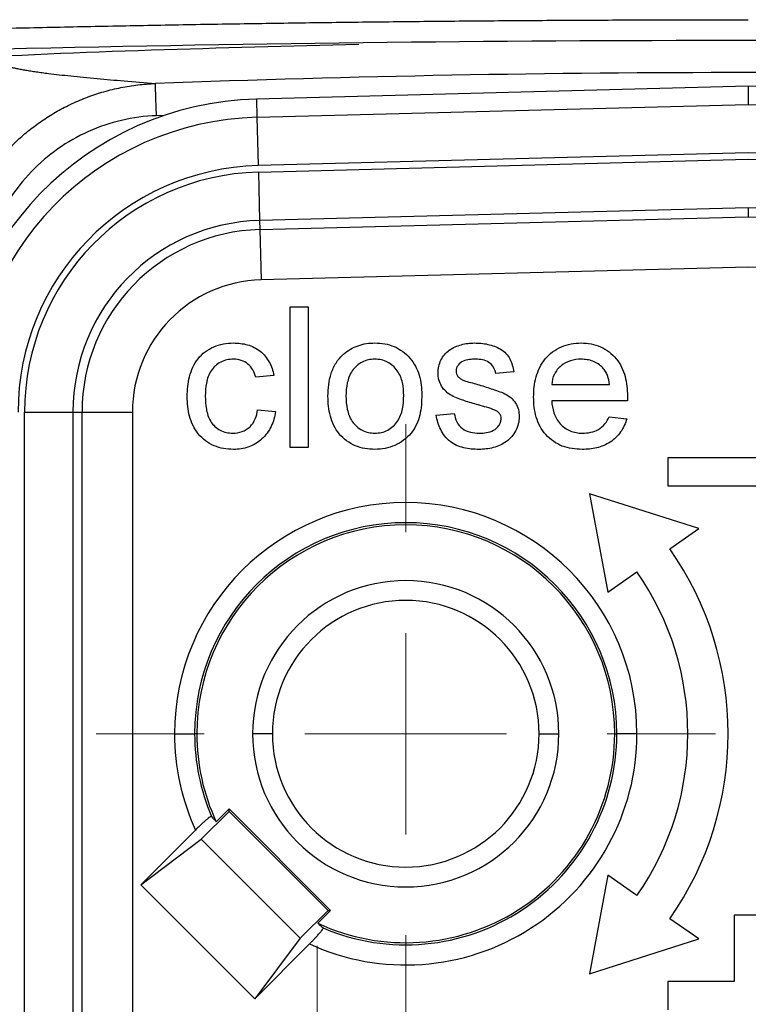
# Model space of a CAD drawing. Header units: millimetres. Extents: x 5 to 597, y 5 to 415.
# Tile 27 of 131: x 220.92 to 224.54, y 320.1 to 324.99. Entities that reach past the tile are written whole.
import ezdxf

# ---------------------------------------------------------------- set-up
doc = ezdxf.new("R2010")
doc.units = ezdxf.units.MM
doc.styles.add('SLDTEXTSTYLE0', font='ARIAL.TTF', dxfattribs={"width": 0.948})
doc.dimstyles.new('SLDDIMSTYLE5', dxfattribs={"dimtxt": 2.5, "dimasz": 2.5, "dimexe": 0, "dimexo": 0.0625, "dimtad": 1, "dimdec": 0, "dimlfac": 5, "dimrnd": 1e-09, "dimzin": 12, "dimdsep": 46, "dimtxsty": 'SLDTEXTSTYLE0', "dimsah": 1, "dimcen": 0.09, "dimadec": 0, "dimazin": 3, "dimtfac": 1, "dimtofl": 0, "dimtmove": 0, "dimatfit": 3, "dimfxl": 1, "dimfrac": 2, "dimtolj": 1, "dimtzin": 12, "dimarcsym": 0})

# ---------------------------------------------------------------- blocks, each defined once
blk = doc.blocks.new('_D_6')
at = {"color": 7, "linetype": 'Continuous', "lineweight": 0}
for p, q in [((214.2577, 322.6471), (214.2577, 297.3028)), ((234.8143, 322.6178), (234.8143, 314.628)), ((234.8143, 313.104), (234.8143, 304.428)), ((234.8143, 302.904), (234.8143, 297.3028)), ((214.2577, 298.3028), (234.8143, 298.3028))]:
    blk.add_line(p, q, dxfattribs=at)
at = {"color": 7, "linetype": 'Continuous', "lineweight": 18}
for points in [[(214.2577, 298.3028), (216.7577, 297.9928), (216.7577, 298.6128)], [(234.8143, 298.3028), (232.3143, 298.6128), (232.3143, 297.9928)]]:
    blk.add_solid(points, dxfattribs=at)
at = {"color": 7, "linetype": 'Continuous', "lineweight": 18, "insert": (220.8551, 301.5255), "char_height": 2.5, "attachment_point": 1, "style": 'SLDTEXTSTYLE0'}
blk.add_mtext('103', dxfattribs=at)
blk = doc.blocks.new('SW_CENTERMARKSYMBOL_8')
at = {"color": 0, "linetype": 'Continuous', "lineweight": 18}
for p, q in [((0, 1), (0, 1.5369)), ((0, 0), (0, 0.5)), ((-1, 0), (-1.5369, 0)), ((0, 0), (-0.5, 0)), ((0, 0), (0, -0.5)), ((0, 0), (0.5, 0)), ((1, 0), (1.5369, 0)), ((0, -1), (0, -1.5369))]:
    blk.add_line(p, q, dxfattribs=at)
blk = doc.blocks.new('SW_CENTERMARKSYMBOL_11')
at = {"color": 0, "linetype": 'Continuous', "lineweight": 18}
for p, q in [((0, 1), (0, 1.4674)), ((0, 0), (0, 0.5)), ((-1, 0), (-1.4674, 0)), ((0, 0), (-0.5, 0)), ((0, 0), (0, -0.5)), ((0, 0), (0.5, 0)), ((1, 0), (1.4674, 0)), ((0, -1), (0, -1.4674))]:
    blk.add_line(p, q, dxfattribs=at)

msp = doc.modelspace()

# ---------------------------------------------------------------- linework, layer by layer
at = {"color": 7, "linetype": 'Continuous', "lineweight": 25}
for p, q in [((224.5355, 324.6598), (222.0948, 324.5959)), ((224.5355, 324.6598), (222.0948, 324.5959)), ((224.5355, 324.6598), (224.5355, 324.5691)), ((226.9762, 324.5959), (224.5355, 324.6598)), ((226.9762, 324.5959), (224.5355, 324.6598)), ((222.0948, 324.5959), (222.0972, 324.5052)), ((222.0948, 324.5959), (222.0948, 324.5959)), ((222.0972, 324.5052), (224.5355, 324.5691)), ((224.5355, 324.5691), (226.9738, 324.5052)), ((222.0972, 324.5052), (222.1035, 324.2654)), ((224.5355, 324.3291), (222.1035, 324.2654)), ((222.1043, 324.233), (224.5355, 324.2966)), ((226.9675, 324.2654), (224.5355, 324.3291)), ((224.5355, 324.2966), (226.9667, 324.233)), ((222.1043, 324.233), (222.1106, 323.9931)), ((224.5355, 324.0566), (222.1106, 323.9931)), ((226.9604, 323.9931), (224.5355, 324.0566)), ((224.5355, 324.0566), (224.5355, 324.0115)), ((222.1118, 323.948), (224.5355, 324.0115)), ((224.5355, 324.0115), (226.9592, 323.948)), ((222.1106, 323.9931), (222.1118, 323.948)), ((222.1118, 323.948), (222.1183, 323.6982)), ((224.5355, 323.7615), (222.1183, 323.6982)), ((226.9527, 323.6982), (224.5355, 323.7615)), ((222.2616, 322.866), (222.2616, 323.5644)), ((222.2616, 323.5644), (222.3511, 323.5644)), ((222.3511, 323.5644), (222.3511, 322.866)), ((222.181, 323.2242), (222.0915, 323.2152)), ((223.3717, 323.2421), (223.2822, 323.2331)), ((223.5598, 323.1794), (223.8462, 323.1794)), ((223.9353, 323.0988), (223.5598, 323.0988)), ((220.9441, 323.042), (221.184, 323.042)), ((220.9441, 318.846), (220.9441, 323.042)), ((221.184, 323.042), (221.2291, 323.042)), ((221.184, 323.042), (221.184, 318.846)), ((221.2291, 318.846), (221.2291, 323.042)), ((221.2291, 323.042), (221.479, 323.042)), ((221.479, 323.042), (221.479, 319.2359)), ((222.1005, 323.054), (222.19, 323.0451)), ((222.9868, 323.0272), (223.0763, 323.0361)), ((223.8453, 323.0182), (223.933, 323.0093)), ((222.3511, 322.866), (222.2616, 322.866)), ((224.9355, 322.816), (224.1355, 322.816)), ((224.1355, 322.816), (224.1355, 322.676)), ((223.7474, 322.637), (223.8388, 322.1486)), ((224.2896, 322.4642), (223.7474, 322.637)), ((224.1355, 322.676), (224.9355, 322.676)), ((224.1461, 322.3638), (224.2896, 322.4642)), ((223.8388, 322.1486), (223.9823, 322.249)), ((221.6881, 321.446), (221.788, 321.446)), ((221.7986, 321.446), (221.788, 321.446)), ((222.1739, 321.446), (222.0756, 321.446)), ((223.4971, 321.446), (223.5953, 321.446)), ((223.8724, 321.446), (223.8829, 321.446)), ((223.9829, 321.446), (223.8829, 321.446)), ((221.9587, 321.0731), (221.895, 321.0094)), ((221.9587, 321.0607), (221.9587, 321.0731)), ((222.4625, 320.5692), (221.9587, 321.0731)), ((221.9587, 321.0607), (221.8208, 320.9228)), ((222.4501, 320.5692), (221.9587, 321.0607)), ((221.7922, 320.9684), (221.5203, 320.6965)), ((221.5203, 320.6965), (221.8205, 320.9228)), ((221.8208, 320.9228), (221.8205, 320.9228)), ((221.8205, 320.9228), (222.3122, 320.4311)), ((221.8208, 320.9228), (222.3122, 320.4313)), ((223.8388, 320.7435), (223.7474, 320.255)), ((223.9823, 320.643), (223.8388, 320.7435)), ((222.086, 320.1308), (221.5203, 320.6965)), ((222.3122, 320.4313), (222.4501, 320.5692)), ((222.3988, 320.5056), (222.4625, 320.5692)), ((222.4501, 320.5692), (222.4625, 320.5692)), ((224.2896, 320.4278), (224.1461, 320.5283)), ((224.4657, 320.546), (224.4657, 320.216)), ((224.6052, 320.546), (224.4657, 320.546)), ((222.3122, 320.4311), (222.086, 320.1308)), ((222.3122, 320.4313), (222.3122, 320.4311)), ((222.086, 320.1308), (222.3579, 320.4028)), ((223.7474, 320.255), (224.2896, 320.4278)), ((224.1355, 320.216), (224.1355, 320.076)), ((224.4657, 320.216), (224.1355, 320.216))]:
    msp.add_line(p, q, dxfattribs=at)
at = {"color": 8, "linetype": 'Continuous', "lineweight": 25}
msp.add_line((221.638, 324.5146), (221.5989, 324.5132), dxfattribs=at)
at = {"color": 7, "linetype": 'Continuous', "lineweight": 25}
for centre, radius, start, end in [((224.5355, 244.686), 80.0411, 87.893275, 92.106725), ((222.1355, 323.042), 1.5544, 91.5, 180), ((222.1355, 323.042), 1.4637, 91.5, 180), ((222.1355, 323.042), 1.2238, 91.5, 180), ((222.1355, 323.042), 1.1914, 91.5, 180), ((222.1355, 323.042), 0.9515, 91.5, 180), ((222.1355, 323.042), 0.9064, 91.5, 180), ((222.1355, 323.042), 0.6565, 91.5, 180), ((222.8355, 321.446), 1.1474, 0, 180), ((222.8355, 321.446), 1.0474, 0, 180), ((222.8355, 321.446), 1.0369, 0, 180), ((222.8355, 321.446), 1.6, 325, 35), ((222.8355, 321.446), 1.4, 325, 35), ((222.8355, 321.446), 0.7599, 0, 180), ((222.8355, 321.446), 0.6616, 0, 180), ((222.8355, 321.446), 1.1474, 180, 204.5977), ((222.8355, 321.446), 1.0474, 180, 203.0532), ((222.8355, 321.446), 1.0369, 180, 204.9051), ((222.8355, 321.446), 0.7599, 180, 0), ((222.8355, 321.446), 0.6616, 180, 0), ((222.8355, 321.446), 1.1474, 245.4023, 0), ((222.8355, 321.446), 1.0369, 245.0949, 0), ((222.8355, 321.446), 1.0474, 246.9468, 0)]:
    msp.add_arc(centre, radius, start, end, dxfattribs=at)
for points, knots in [([(220.7072, 324.944), (220.8231, 324.9467), (221.0551, 324.952), (221.4032, 324.9591), (221.7512, 324.9656), (222.0993, 324.9712), (222.4474, 324.9761), (222.7955, 324.9802), (223.1436, 324.9836), (223.4916, 324.9863), (223.8396, 324.9881), (224.1876, 324.9893), (224.4195, 324.9895), (224.5355, 324.9895)], [0, 0, 0, 0, 0.0910202, 0.1820168, 0.2729903, 0.363941, 0.4548695, 0.5457763, 0.6366618, 0.7275264, 0.8183707, 0.9091951, 1, 1, 1, 1]), ([(228.3551, 324.8405), (227.0832, 324.8708), (225.8098, 324.886), (223.2612, 324.886), (221.9878, 324.8708), (220.7159, 324.8405)], [0, 0, 0, 0, 0.5, 0.5, 1, 1, 1, 1]), ([(222.6026, 324.866), (221.9151, 324.849), (221.2244, 324.832), (220.5394, 324.7923), (220.5362, 324.7922)], [0, 0, 0, 0, 0.995391, 1, 1, 1, 1]), ([(220.8029, 324.7825), (220.8047, 324.781), (220.8082, 324.778), (220.816, 324.7736), (220.8257, 324.7692), (220.8374, 324.7648), (220.851, 324.7605), (220.8666, 324.7562), (220.8842, 324.752), (220.9038, 324.7478), (220.9254, 324.7436), (220.9489, 324.7394), (220.9745, 324.7353), (221.002, 324.7311), (221.0314, 324.727), (221.0856, 324.72), (221.1731, 324.7101), (221.2994, 324.6978), (221.4404, 324.6854), (221.5407, 324.6773), (221.5931, 324.6731)], [0, 0, 0, 0, 0.033021, 0.066434, 0.100242, 0.134446, 0.169048, 0.204048, 0.239448, 0.275251, 0.311456, 0.348065, 0.38508, 0.422501, 0.46033, 0.498568, 0.620045, 0.748791, 0.868969, 1, 1, 1, 1]), ([(220.5638, 323.6053), (220.564, 323.6213), (220.5644, 323.6532), (220.5678, 323.701), (220.5732, 323.7486), (220.5807, 323.7959), (220.5903, 323.8426), (220.6019, 323.8887), (220.6154, 323.9339), (220.6308, 323.9782), (220.648, 324.0214), (220.6669, 324.0634), (220.6873, 324.1041), (220.7092, 324.1434), (220.7323, 324.1812), (220.7566, 324.2175), (220.7819, 324.2522), (220.8081, 324.2852), (220.8351, 324.3166), (220.8703, 324.3546), (220.9158, 324.3987), (220.9741, 324.4478), (221.0377, 324.4939), (221.1063, 324.5363), (221.1797, 324.5741), (221.2571, 324.6067), (221.338, 324.6335), (221.4215, 324.6538), (221.5068, 324.6678), (221.5643, 324.6713), (221.5931, 324.673)], [0, 0, 0, 0, 0.029219, 0.058476, 0.087729, 0.116938, 0.146061, 0.175058, 0.203888, 0.232512, 0.260893, 0.288992, 0.316775, 0.344208, 0.371259, 0.397899, 0.424099, 0.449835, 0.475084, 0.499824, 0.544676, 0.59114, 0.639079, 0.688331, 0.738715, 0.790026, 0.842045, 0.89454, 0.947272, 1, 1, 1, 1]), ([(221.5989, 324.5132), (221.5983, 324.5319), (221.5975, 324.552), (221.5961, 324.591), (221.5954, 324.6097), (221.5943, 324.6408), (221.5938, 324.6531), (221.5932, 324.669), (221.5931, 324.6727), (221.5931, 324.673)], [0, 0, 0, 0, 0.25, 0.25, 0.5, 0.5, 0.75, 0.75, 1, 1, 1, 1]), ([(221.5989, 324.5132), (221.5404, 324.511), (221.4825, 324.5033), (221.3685, 324.4767), (221.3137, 324.4581), (221.2082, 324.4109), (221.157, 324.3819), (221.0619, 324.315), (221.0181, 324.2774), (220.9377, 324.1939), (220.901, 324.1477), (220.8381, 324.0505), (220.8115, 323.9992), (220.7679, 323.8912), (220.7513, 323.8349), (220.7294, 323.7215), (220.7238, 323.6638), (220.7238, 323.6052)], [0, 0, 0, 0, 0.125, 0.125, 0.25, 0.25, 0.375, 0.375, 0.5, 0.5, 0.625, 0.625, 0.75, 0.75, 0.875, 0.875, 1, 1, 1, 1]), ([(221.7513, 323.1192), (221.7517, 323.1524), (221.7543, 323.1857), (221.7713, 323.2497), (221.7844, 323.2809), (221.8149, 323.3201), (221.8269, 323.3318), (221.8536, 323.3514), (221.8682, 323.3594), (221.8987, 323.3724), (221.9146, 323.3773), (221.9471, 323.3838), (221.9637, 323.3847), (221.9803, 323.3853)], [0, 0, 0, 0, 0.25, 0.25, 0.5, 0.5, 0.625, 0.625, 0.75, 0.75, 0.875, 0.875, 1, 1, 1, 1]), ([(221.9803, 323.3853), (222.0039, 323.3848), (222.0275, 323.3827), (222.0728, 323.3697), (222.0943, 323.3591), (222.1314, 323.3299), (222.1466, 323.3113), (222.1694, 323.27), (222.1763, 323.2472), (222.181, 323.2242)], [0, 0, 0, 0, 0.25, 0.25, 0.5, 0.5, 0.75, 0.75, 1, 1, 1, 1]), ([(222.5264, 323.3292), (222.5373, 323.3382), (222.5486, 323.3469), (222.573, 323.3611), (222.5859, 323.3672), (222.6126, 323.3766), (222.6264, 323.3799), (222.6544, 323.3844), (222.6685, 323.385), (222.6827, 323.3853)], [0, 0, 0, 0, 0.25, 0.25, 0.5, 0.5, 0.75, 0.75, 1, 1, 1, 1]), ([(222.6827, 323.3853), (222.6989, 323.3848), (222.7153, 323.3841), (222.7473, 323.3782), (222.763, 323.3736), (222.808, 323.3546), (222.8349, 323.3347), (222.8778, 323.2856), (222.8932, 323.2561), (222.9071, 323.2093), (222.9102, 323.1932), (222.9143, 323.1609), (222.9149, 323.1446), (222.9152, 323.1283)], [0, 0, 0, 0, 0.125, 0.125, 0.25, 0.25, 0.5, 0.5, 0.75, 0.75, 0.875, 0.875, 1, 1, 1, 1]), ([(223.0518, 323.3495), (223.0608, 323.3558), (223.0703, 323.3615), (223.0905, 323.3703), (223.1009, 323.3738), (223.1327, 323.3827), (223.1547, 323.3848), (223.1767, 323.3853)], [0, 0, 0, 0, 0.25, 0.25, 0.5, 0.5, 1, 1, 1, 1]), ([(223.1767, 323.3853), (223.1992, 323.3848), (223.2217, 323.3834), (223.2656, 323.3736), (223.287, 323.3659), (223.3256, 323.3429), (223.3418, 323.3262), (223.3625, 323.2863), (223.3677, 323.2642), (223.3717, 323.2421)], [0, 0, 0, 0, 0.25, 0.25, 0.5, 0.5, 0.75, 0.75, 1, 1, 1, 1]), ([(223.4702, 323.1169), (223.4705, 323.1337), (223.471, 323.1505), (223.475, 323.1839), (223.4781, 323.2005), (223.4914, 323.2491), (223.5064, 323.2801), (223.5495, 323.3317), (223.5769, 323.3527), (223.6232, 323.3729), (223.6394, 323.3778), (223.6724, 323.384), (223.6893, 323.3849), (223.7061, 323.3853)], [0, 0, 0, 0, 0.125, 0.125, 0.25, 0.25, 0.5, 0.5, 0.75, 0.75, 0.875, 0.875, 1, 1, 1, 1]), ([(223.7061, 323.3853), (223.7225, 323.3849), (223.739, 323.3839), (223.7713, 323.3778), (223.7872, 323.3731), (223.8321, 323.3528), (223.8588, 323.3322), (223.9007, 323.2815), (223.9152, 323.2511), (223.9281, 323.2035), (223.9311, 323.1873), (223.935, 323.1546), (223.9355, 323.1382), (223.9358, 323.1218)], [0, 0, 0, 0, 0.125, 0.125, 0.25, 0.25, 0.5, 0.5, 0.75, 0.75, 0.875, 0.875, 1, 1, 1, 1]), ([(222.4496, 323.1212), (222.45, 323.1403), (222.4507, 323.1593), (222.4556, 323.1971), (222.4596, 323.2159), (222.4714, 323.2521), (222.4793, 323.2696), (222.4946, 323.2938), (222.5002, 323.3016), (222.5125, 323.3161), (222.5195, 323.3227), (222.5264, 323.3292)], [0, 0, 0, 0, 0.25, 0.25, 0.5, 0.5, 0.75, 0.75, 0.875, 0.875, 1, 1, 1, 1]), ([(222.9957, 323.2373), (222.9961, 323.2481), (222.9969, 323.259), (223.0018, 323.2802), (223.0055, 323.2904), (223.0152, 323.3098), (223.0213, 323.3189), (223.0352, 323.3355), (223.0433, 323.3428), (223.0518, 323.3495)], [0, 0, 0, 0, 0.25, 0.25, 0.5, 0.5, 0.75, 0.75, 1, 1, 1, 1]), ([(221.9809, 323.3047), (221.97, 323.3045), (221.9591, 323.3036), (221.9377, 323.2991), (221.9274, 323.2954), (221.8982, 323.2807), (221.8816, 323.2655), (221.8576, 323.2291), (221.8507, 323.208), (221.8422, 323.1652), (221.8411, 323.1434), (221.8408, 323.1216)], [0, 0, 0, 0, 0.125, 0.125, 0.25, 0.25, 0.5, 0.5, 0.75, 0.75, 1, 1, 1, 1]), ([(222.0915, 323.2152), (222.0879, 323.2276), (222.0839, 323.2399), (222.0711, 323.2624), (222.0628, 323.2725), (222.0428, 323.2889), (222.0313, 323.2951), (222.0067, 323.3031), (221.9938, 323.3042), (221.9809, 323.3047)], [0, 0, 0, 0, 0.25, 0.25, 0.5, 0.5, 0.75, 0.75, 1, 1, 1, 1]), ([(222.6827, 323.3047), (222.6717, 323.3044), (222.6607, 323.3037), (222.6394, 323.2988), (222.629, 323.2952), (222.5998, 323.2801), (222.5829, 323.2651), (222.558, 323.2291), (222.5502, 323.2081), (222.5408, 323.1654), (222.5396, 323.1434), (222.5391, 323.1215)], [0, 0, 0, 0, 0.125, 0.125, 0.25, 0.25, 0.5, 0.5, 0.75, 0.75, 1, 1, 1, 1]), ([(222.8256, 323.1241), (222.8252, 323.1457), (222.8239, 323.1674), (222.8143, 323.2096), (222.8061, 323.2301), (222.7808, 323.2652), (222.7643, 323.2799), (222.7356, 323.2951), (222.7254, 323.2988), (222.7043, 323.3038), (222.6935, 323.3044), (222.6827, 323.3047)], [0, 0, 0, 0, 0.25, 0.25, 0.5, 0.5, 0.75, 0.75, 0.875, 0.875, 1, 1, 1, 1]), ([(223.1833, 323.3047), (223.1727, 323.3046), (223.1621, 323.3042), (223.1411, 323.3013), (223.1306, 323.2991), (223.1112, 323.2906), (223.1026, 323.284), (223.0926, 323.2716), (223.0897, 323.267), (223.0861, 323.257), (223.0856, 323.2517), (223.0853, 323.2464)], [0, 0, 0, 0, 0.25, 0.25, 0.5, 0.5, 0.75, 0.75, 0.875, 0.875, 1, 1, 1, 1]), ([(223.2822, 323.2331), (223.28, 323.2442), (223.2771, 323.2552), (223.2655, 323.2745), (223.2574, 323.2827), (223.2386, 323.2952), (223.2278, 323.2991), (223.2059, 323.304), (223.1946, 323.3045), (223.1833, 323.3047)], [0, 0, 0, 0, 0.25, 0.25, 0.5, 0.5, 0.75, 0.75, 1, 1, 1, 1]), ([(223.7057, 323.3047), (223.6879, 323.3043), (223.67, 323.3025), (223.6362, 323.2916), (223.6202, 323.2831), (223.5927, 323.2606), (223.5811, 323.2466), (223.5652, 323.2148), (223.5616, 323.1971), (223.5598, 323.1794)], [0, 0, 0, 0, 0.25, 0.25, 0.5, 0.5, 0.75, 0.75, 1, 1, 1, 1]), ([(223.8134, 323.2619), (223.8063, 323.2689), (223.7989, 323.2756), (223.7822, 323.2865), (223.7734, 323.2912), (223.7548, 323.2982), (223.7452, 323.3008), (223.7255, 323.304), (223.7156, 323.3045), (223.7057, 323.3047)], [0, 0, 0, 0, 0.25, 0.25, 0.5, 0.5, 0.75, 0.75, 1, 1, 1, 1]), ([(223.1944, 323.0777), (223.1721, 323.0842), (223.1499, 323.0908), (223.117, 323.1017), (223.1061, 323.1056), (223.0845, 323.114), (223.0737, 323.1184), (223.0432, 323.135), (223.0255, 323.1511), (223.0076, 323.1809), (223.0031, 323.1917), (222.9972, 323.2141), (222.9962, 323.2257), (222.9957, 323.2373)], [0, 0, 0, 0, 0.25, 0.25, 0.375, 0.375, 0.5, 0.5, 0.75, 0.75, 0.875, 0.875, 1, 1, 1, 1]), ([(223.0853, 323.2464), (223.0854, 323.2416), (223.086, 323.2368), (223.0893, 323.2277), (223.0918, 323.2236), (223.0946, 323.2197)], [0, 0, 0, 0, 0.5, 0.5, 1, 1, 1, 1]), ([(223.0946, 323.2197), (223.0985, 323.215), (223.103, 323.2109), (223.1131, 323.2042), (223.1186, 323.2017), (223.1241, 323.1993)], [0, 0, 0, 0, 0.5, 0.5, 1, 1, 1, 1]), ([(223.8462, 323.1794), (223.8443, 323.1944), (223.8419, 323.2094), (223.8342, 323.2306), (223.831, 323.2375), (223.8232, 323.2505), (223.8185, 323.2564), (223.8134, 323.2619)], [0, 0, 0, 0, 0.5, 0.5, 0.75, 0.75, 1, 1, 1, 1]), ([(223.1241, 323.1993), (223.1352, 323.1953), (223.1466, 323.1923), (223.1692, 323.1859), (223.1805, 323.1828), (223.1919, 323.1797)], [0, 0, 0, 0, 0.5, 0.5, 1, 1, 1, 1]), ([(223.1919, 323.1797), (223.2146, 323.1728), (223.2373, 323.1658), (223.2712, 323.1545), (223.2825, 323.1507), (223.3048, 323.1426), (223.3161, 323.1386), (223.3481, 323.123), (223.3672, 323.1073), (223.3867, 323.0774), (223.3914, 323.0662), (223.3974, 323.0432), (223.3982, 323.0313), (223.3986, 323.0194)], [0, 0, 0, 0, 0.25, 0.25, 0.375, 0.375, 0.5, 0.5, 0.75, 0.75, 0.875, 0.875, 1, 1, 1, 1]), ([(221.9804, 322.8571), (221.964, 322.8575), (221.9476, 322.8583), (221.9152, 322.8642), (221.8994, 322.8688), (221.854, 322.888), (221.8271, 322.9085), (221.7855, 322.9594), (221.7712, 322.9899), (221.7586, 323.0375), (221.7557, 323.0537), (221.7521, 323.0864), (221.7516, 323.1028), (221.7513, 323.1192)], [0, 0, 0, 0, 0.125, 0.125, 0.25, 0.25, 0.5, 0.5, 0.75, 0.75, 0.875, 0.875, 1, 1, 1, 1]), ([(221.8408, 323.1216), (221.8411, 323.1), (221.8422, 323.0783), (221.85, 323.0357), (221.8565, 323.0146), (221.8792, 322.9777), (221.8956, 322.9623), (221.9243, 322.9472), (221.9346, 322.9435), (221.9557, 322.9388), (221.9665, 322.9379), (221.9774, 322.9377)], [0, 0, 0, 0, 0.25, 0.25, 0.5, 0.5, 0.75, 0.75, 0.875, 0.875, 1, 1, 1, 1]), ([(222.6827, 322.8571), (222.6661, 322.8575), (222.6494, 322.8584), (222.6167, 322.8642), (222.6007, 322.869), (222.5547, 322.8883), (222.5273, 322.9087), (222.4845, 322.9595), (222.47, 322.9904), (222.4572, 323.0385), (222.4542, 323.0549), (222.4504, 323.088), (222.4499, 323.1046), (222.4496, 323.1212)], [0, 0, 0, 0, 0.125, 0.125, 0.25, 0.25, 0.5, 0.5, 0.75, 0.75, 0.875, 0.875, 1, 1, 1, 1]), ([(222.5391, 323.1215), (222.5396, 323.0995), (222.5408, 323.0775), (222.5502, 323.0347), (222.5579, 323.0136), (222.5828, 322.9775), (222.5997, 322.9625), (222.6289, 322.9474), (222.6393, 322.9436), (222.6607, 322.9387), (222.6717, 322.938), (222.6827, 322.9377)], [0, 0, 0, 0, 0.25, 0.25, 0.5, 0.5, 0.75, 0.75, 0.875, 0.875, 1, 1, 1, 1]), ([(222.9152, 323.1283), (222.9149, 323.0946), (222.9129, 323.0606), (222.8975, 322.9949), (222.8833, 322.9632), (222.8403, 322.9111), (222.8122, 322.8909), (222.7658, 322.8704), (222.7496, 322.8653), (222.7165, 322.8586), (222.6996, 322.8577), (222.6827, 322.8571)], [0, 0, 0, 0, 0.25, 0.25, 0.5, 0.5, 0.75, 0.75, 0.875, 0.875, 1, 1, 1, 1]), ([(222.6827, 322.9377), (222.6937, 322.9379), (222.7048, 322.9389), (222.7263, 322.9438), (222.7368, 322.9476), (222.7659, 322.9635), (222.7826, 322.9788), (222.8075, 323.0154), (222.8149, 323.0366), (222.8241, 323.0799), (222.8252, 323.102), (222.8256, 323.1241)], [0, 0, 0, 0, 0.125, 0.125, 0.25, 0.25, 0.5, 0.5, 0.75, 0.75, 1, 1, 1, 1]), ([(223.2784, 323.0515), (223.2651, 323.0576), (223.2509, 323.0618), (223.2228, 323.0704), (223.2086, 323.0739), (223.1944, 323.0777)], [0, 0, 0, 0, 0.5, 0.5, 1, 1, 1, 1]), ([(223.7108, 322.8571), (223.6941, 322.8575), (223.6774, 322.8583), (223.6444, 322.8637), (223.6281, 322.8678), (223.5812, 322.8858), (223.5529, 322.9053), (223.5083, 322.9552), (223.4926, 322.9856), (223.4784, 323.0338), (223.4753, 323.0502), (223.471, 323.0834), (223.4705, 323.1001), (223.4702, 323.1169)], [0, 0, 0, 0, 0.125, 0.125, 0.25, 0.25, 0.5, 0.5, 0.75, 0.75, 0.875, 0.875, 1, 1, 1, 1]), ([(223.5598, 323.0988), (223.5614, 323.0782), (223.5642, 323.0576), (223.5775, 323.0185), (223.5876, 322.9999), (223.6154, 322.9694), (223.6327, 322.9571), (223.6612, 322.9451), (223.6712, 322.9423), (223.6916, 322.9385), (223.7019, 322.9379), (223.7122, 322.9377)], [0, 0, 0, 0, 0.25, 0.25, 0.5, 0.5, 0.75, 0.75, 0.875, 0.875, 1, 1, 1, 1]), ([(221.9774, 322.9377), (221.993, 322.9379), (222.0087, 322.9399), (222.0381, 322.9507), (222.0516, 322.9591), (222.0742, 322.9807), (222.0824, 322.9944), (222.0946, 323.0232), (222.098, 323.0386), (222.1005, 323.054)], [0, 0, 0, 0, 0.25, 0.25, 0.5, 0.5, 0.75, 0.75, 1, 1, 1, 1]), ([(222.19, 323.0451), (222.1878, 323.0324), (222.1853, 323.0197), (222.178, 322.995), (222.1734, 322.9829), (222.1567, 322.948), (222.1413, 322.9267), (222.1032, 322.8919), (222.0807, 322.8783), (222.0443, 322.8652), (222.0317, 322.862), (222.0062, 322.858), (221.9933, 322.8574), (221.9804, 322.8571)], [0, 0, 0, 0, 0.125, 0.125, 0.25, 0.25, 0.5, 0.5, 0.75, 0.75, 0.875, 0.875, 1, 1, 1, 1]), ([(223.1987, 322.8571), (223.1735, 322.8575), (223.1482, 322.8591), (223.0992, 322.8711), (223.0754, 322.881), (223.0357, 322.912), (223.0201, 322.9326), (223.0034, 322.9665), (222.9988, 322.9783), (222.9915, 323.0024), (222.9891, 323.0148), (222.9868, 323.0272)], [0, 0, 0, 0, 0.25, 0.25, 0.5, 0.5, 0.75, 0.75, 0.875, 0.875, 1, 1, 1, 1]), ([(223.0763, 323.0361), (223.0789, 323.0217), (223.0823, 323.0073), (223.0956, 322.9812), (223.1049, 322.9694), (223.1284, 322.952), (223.142, 322.946), (223.1704, 322.9388), (223.1851, 322.938), (223.1997, 322.9377)], [0, 0, 0, 0, 0.25, 0.25, 0.5, 0.5, 0.75, 0.75, 1, 1, 1, 1]), ([(223.3091, 323.0103), (223.309, 323.0148), (223.3084, 323.0193), (223.3052, 323.0279), (223.3029, 323.0318), (223.2943, 323.0423), (223.2865, 323.0473), (223.2784, 323.0515)], [0, 0, 0, 0, 0.25, 0.25, 0.5, 0.5, 1, 1, 1, 1]), ([(223.3986, 323.0194), (223.3981, 323.0074), (223.3972, 322.9954), (223.3913, 322.9721), (223.3871, 322.9608), (223.3704, 322.9288), (223.3544, 322.9102), (223.3154, 322.8822), (223.2931, 322.8722), (223.2583, 322.863), (223.2465, 322.8607), (223.2227, 322.8576), (223.2107, 322.8573), (223.1987, 322.8571)], [0, 0, 0, 0, 0.125, 0.125, 0.25, 0.25, 0.5, 0.5, 0.75, 0.75, 0.875, 0.875, 1, 1, 1, 1]), ([(223.1997, 322.9377), (223.2119, 322.9377), (223.2241, 322.9385), (223.2481, 322.9426), (223.2601, 322.946), (223.2815, 322.9577), (223.2909, 322.966), (223.3015, 322.9809), (223.3045, 322.9864), (223.3082, 322.998), (223.3087, 323.0041), (223.3091, 323.0103)], [0, 0, 0, 0, 0.25, 0.25, 0.5, 0.5, 0.75, 0.75, 0.875, 0.875, 1, 1, 1, 1]), ([(223.933, 323.0093), (223.9294, 322.9977), (223.9254, 322.9862), (223.9151, 322.9642), (223.909, 322.9536), (223.888, 322.9238), (223.8703, 322.9066), (223.8296, 322.88), (223.8068, 322.8707), (223.7595, 322.8593), (223.7351, 322.8573), (223.7108, 322.8571)], [0, 0, 0, 0, 0.125, 0.125, 0.25, 0.25, 0.5, 0.5, 0.75, 0.75, 1, 1, 1, 1]), ([(223.7122, 322.9377), (223.726, 322.9381), (223.7399, 322.9389), (223.7669, 322.9448), (223.78, 322.9496), (223.804, 322.9634), (223.8146, 322.9726), (223.8323, 322.9938), (223.839, 323.0059), (223.8453, 323.0182)], [0, 0, 0, 0, 0.25, 0.25, 0.5, 0.5, 0.75, 0.75, 1, 1, 1, 1]), ([(221.8717, 321.0359), (221.8713, 321.036), (221.8706, 321.0364), (221.8677, 321.0351), (221.8631, 321.0323), (221.8559, 321.0269), (221.8456, 321.0185), (221.8336, 321.008), (221.8204, 320.9958), (221.8064, 320.9825), (221.7969, 320.9731), (221.7922, 320.9684)], [0, 0, 0, 0, 0.082236, 0.165173, 0.25051, 0.37402, 0.499688, 0.621529, 0.748861, 0.873687, 1, 1, 1, 1]), ([(222.3579, 320.4028), (222.3617, 320.4066), (222.3693, 320.4143), (222.3802, 320.4255), (222.3902, 320.4362), (222.3994, 320.4464), (222.4083, 320.4566), (222.4164, 320.4663), (222.4223, 320.4744), (222.4258, 320.4803), (222.4255, 320.4816), (222.4253, 320.4822)], [0, 0, 0, 0, 0.103597, 0.203213, 0.301014, 0.399285, 0.50028, 0.623427, 0.749844, 0.875102, 1, 1, 1, 1])]:
    msp.add_open_spline(points, degree=3, knots=knots, dxfattribs=at)
for points in [[(223.9358, 323.1218), (223.9357, 323.1141), (223.9355, 323.1065), (223.9353, 323.0988)], [(221.8717, 321.0359), (221.8793, 321.0269), (221.8871, 321.0181), (221.895, 321.0094)], [(222.3988, 320.5056), (222.4075, 320.4976), (222.4164, 320.4899), (222.4253, 320.4822)]]:
    msp.add_open_spline(points, degree=3, dxfattribs=at)

# ---------------------------------------------------------------- block references
at = {"color": 7, "linetype": 'Continuous', "lineweight": 18}
for name, p in [('SW_CENTERMARKSYMBOL_8', (222.8355, 321.446)), ('SW_CENTERMARKSYMBOL_11', (222.3955, 318.926))]:
    msp.add_blockref(name, p, dxfattribs=at)

# ---------------------------------------------------------------- dimensions: what is measured, and where the dimension line sits
dim = msp.add_linear_dim(base=(234.8143, 298.3028), p1=(214.2577, 323.6471), p2=(234.8143, 323.6178), dimstyle='SLDDIMSTYLE5', dxfattribs=at)
dim.commit()
dim.dimension.update_dxf_attribs({"geometry": '_D_6', "text_midpoint": (223.7197, 298.3028), "dimtype": 160})

doc.saveas('drawing.dxf')
